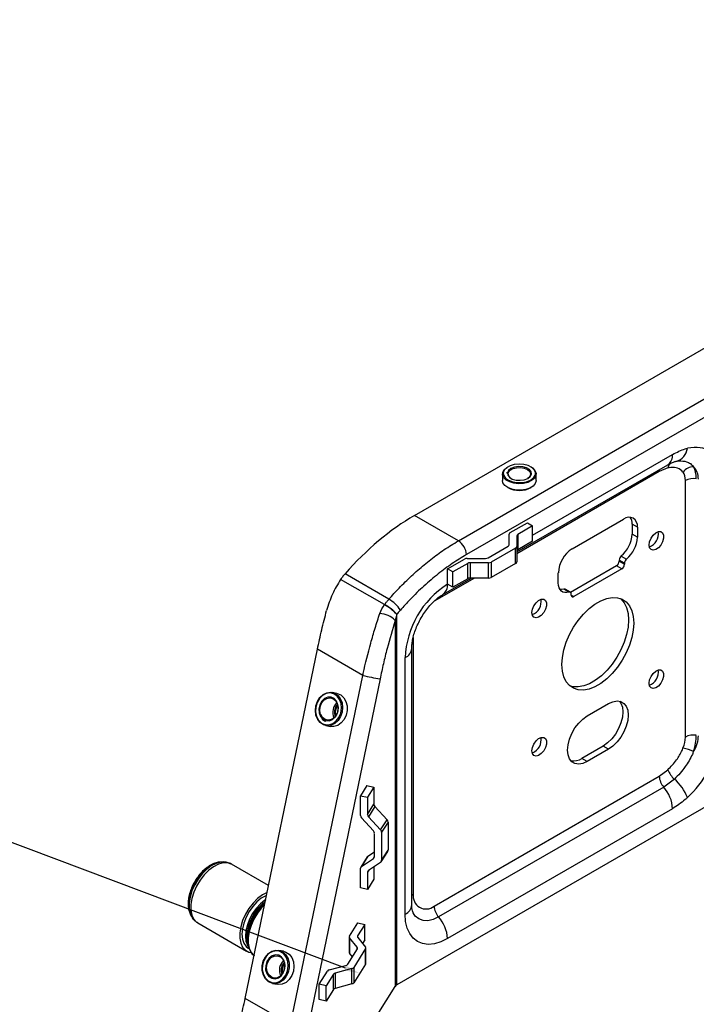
# Model space of a CAD drawing. Header units: millimetres. Extents: x 16386 to 23226, y -7201 to -2390.
# Tile 83 of 94: x 20605 to 20785, y -3168 to -2907. Entities that reach past the tile are written whole.
import ezdxf
from ezdxf import colors
from ezdxf.entities.mleader import LeaderData, LeaderLine
from ezdxf.math import Vec2, Vec3

# ---------------------------------------------------------------- set-up
doc = ezdxf.new("R2010")
doc.units = ezdxf.units.MM
doc.layers.get('0').update_dxf_attribs({"linetype": 'CONTINUOUS'})
doc.layers.add('7标注层', color=4, linetype='CONTINUOUS')
doc.styles.add('标准', font='仿宋GB2312_0.shx', dxfattribs={"width": 0.667})

msp = doc.modelspace()

# ---------------------------------------------------------------- linework, layer by layer
at = {"color": 7, "linetype": 'Continuous', "lineweight": 25}
for p, q in [((20709.87, -3038.53), (20938.14, -2906.75)), ((20721.53, -3045.27), (20949.81, -2913.49)), ((20951.93, -2917.16), (20723.65, -3048.94)), ((20970.37, -3010.21), (20705.21, -3163.29)), ((20737.03, -3048.22), (20777.2, -3025.03)), ((20733.26, -3027.5), (20733.26, -3029.22)), ((20734.45, -3027.09), (20734.36, -3027.39)), ((20742.21, -3029.22), (20742.21, -3027.5)), ((20777.18, -3025.9), (20774.91, -3026.82)), ((20781.85, -3097.41), (20781.85, -3029.23)), ((20721.53, -3045.27), (20709.87, -3038.53)), ((20735.32, -3043.09), (20739.86, -3040.47)), ((20739.86, -3040.47), (20741.27, -3041.29)), ((20751.77, -3047.37), (20765.42, -3039.49)), ((20769.1, -3041.61), (20767.68, -3040.8)), ((20767.68, -3040.8), (20767.68, -3043.49)), ((20735.03, -3046.29), (20735.03, -3043.5)), ((20741.27, -3041.29), (20737.32, -3043.57)), ((20741.27, -3045.37), (20741.27, -3041.29)), ((20769.1, -3044.31), (20767.68, -3043.49)), ((20769.1, -3041.61), (20769.1, -3044.31)), ((20737.03, -3043.98), (20737.03, -3046.77)), ((20737.32, -3043.57), (20737.32, -3047.65)), ((20741.27, -3045.37), (20737.32, -3047.65)), ((20729.42, -3049.76), (20734.74, -3046.7)), ((20736.74, -3047.17), (20730.25, -3050.92)), ((20736.74, -3051.26), (20736.74, -3047.17)), ((20737.03, -3046.77), (20737.03, -3050.85)), ((20718.64, -3052.72), (20723.18, -3050.1)), ((20724.01, -3051.26), (20720.06, -3053.54)), ((20723.89, -3049.93), (20728.71, -3049.93)), ((20724.01, -3055.34), (20724.01, -3051.26)), ((20729.54, -3051.09), (20724.71, -3051.09)), ((20724.71, -3051.09), (20724.71, -3055.17)), ((20729.54, -3055.17), (20729.54, -3051.09)), ((20730.25, -3050.92), (20730.25, -3055)), ((20736.74, -3051.26), (20730.25, -3055)), ((20765.67, -3051.23), (20764.25, -3050.41)), ((20764.25, -3050.41), (20764.25, -3050.7)), ((20764.25, -3050.7), (20765.67, -3051.51)), ((20764.81, -3049.3), (20766.22, -3050.11)), ((20765.67, -3051.23), (20765.67, -3051.51)), ((20720.06, -3053.54), (20718.64, -3052.72)), ((20718.64, -3056.8), (20718.64, -3052.72)), ((20720.06, -3057.62), (20720.06, -3053.54)), ((20748.09, -3056.43), (20748.09, -3053.74)), ((20763.54, -3051.92), (20751.35, -3058.96)), ((20764.96, -3052.74), (20752.23, -3060.09)), ((20764.96, -3052.74), (20763.54, -3051.92)), ((20701.89, -3062.23), (20690.26, -3055.52)), ((20691.18, -3054.3), (20691.42, -3054.03)), ((20703.09, -3060.77), (20691.42, -3054.03)), ((20717.4, -3059.55), (20724.99, -3055.17)), ((20724.01, -3055.34), (20720.06, -3057.62)), ((20729.54, -3055.17), (20724.71, -3055.17)), ((20720.06, -3057.62), (20718.64, -3056.8)), ((20750.97, -3058.91), (20749.56, -3058.1)), ((20751.32, -3058.93), (20749.9, -3058.12)), ((20751.52, -3059.68), (20751.52, -3059.39)), ((20705.19, -3064.83), (20704.74, -3066.41)), ((20704.74, -3066.41), (20704.74, -3163.71)), ((20705.21, -3064.79), (20705.19, -3064.83)), ((20705.21, -3163.29), (20705.21, -3064.79)), ((20709.55, -3070.96), (20709.55, -3139.14)), ((20664.92, -3166.88), (20684.09, -3074.09)), ((20696.14, -3081.05), (20684.09, -3074.09)), ((20709.15, -3142.03), (20709.15, -3073.85)), ((20707.39, -3144.48), (20707.39, -3076.3)), ((20676.97, -3173.84), (20696.14, -3081.05)), ((20700.72, -3081.98), (20681.55, -3174.77)), ((20689.24, -3085.8), (20688, -3085.56)), ((20755.77, -3091.81), (20761.42, -3088.54)), ((20686.33, -3094.36), (20687.56, -3094.59)), ((20760.01, -3099.81), (20754.35, -3103.08)), ((20761.42, -3100.63), (20755.77, -3103.89)), ((20761.42, -3100.63), (20760.01, -3099.81)), ((20755.77, -3103.89), (20754.35, -3103.08)), ((20774.91, -3107.83), (20777.18, -3106.13)), ((20715.11, -3142.35), (20774.91, -3107.83)), ((20778.92, -3108.58), (20776.08, -3110.71)), ((20697.22, -3110.32), (20695.51, -3113.04)), ((20697.22, -3110.32), (20699.1, -3110.72)), ((20699.1, -3110.72), (20697.39, -3113.43)), ((20699.1, -3110.72), (20699.1, -3115.28)), ((20776.08, -3110.71), (20716.29, -3145.23)), ((20695.51, -3118.27), (20695.51, -3113.04)), ((20695.51, -3113.04), (20697.39, -3113.43)), ((20697.39, -3113.43), (20697.39, -3117.99)), ((20697.39, -3117.99), (20699.1, -3115.28)), ((20699.37, -3115.91), (20697.66, -3118.63)), ((20699.37, -3115.91), (20702.58, -3119.38)), ((20778.44, -3116.46), (20718.64, -3150.98)), ((20698.99, -3122.37), (20695.78, -3118.91)), ((20697.66, -3118.63), (20700.87, -3122.09)), ((20700.87, -3122.09), (20702.58, -3119.38)), ((20702.86, -3120.01), (20701.15, -3122.72)), ((20702.86, -3120.01), (20702.86, -3127.5)), ((20699.27, -3129.14), (20699.27, -3123.01)), ((20701.15, -3122.72), (20701.15, -3130.21)), ((20697.31, -3129.25), (20695.6, -3131.96)), ((20697.49, -3129.06), (20695.78, -3131.78)), ((20695.78, -3131.78), (20698.99, -3129.66)), ((20697.49, -3129.06), (20699.27, -3127.89)), ((20701.05, -3130.55), (20702.76, -3127.84)), ((20701.15, -3130.21), (20702.86, -3127.5)), ((20658.47, -3130.64), (20658.26, -3130.65)), ((20658.91, -3130.63), (20658.47, -3130.64)), ((20658.91, -3130.63), (20658.76, -3130.64)), ((20671.11, -3136.89), (20661.3, -3131.22)), ((20695.51, -3137.53), (20695.51, -3132.29)), ((20700.87, -3130.73), (20697.66, -3132.85)), ((20699.1, -3131.9), (20699.1, -3135.21)), ((20697.39, -3133.37), (20697.39, -3137.93)), ((20697.39, -3137.93), (20695.51, -3137.53)), ((20699.1, -3135.21), (20697.39, -3137.93)), ((20650.38, -3144.65), (20650.59, -3145.04)), ((20652.3, -3146.81), (20665.28, -3154.31)), ((20692.6, -3150.31), (20694.79, -3146.83)), ((20696.67, -3147.23), (20694.76, -3150.26)), ((20694.79, -3146.83), (20696.67, -3147.23)), ((20696.67, -3151.31), (20696.67, -3147.23)), ((20692.54, -3150.51), (20692.54, -3154.59)), ((20694.67, -3153.28), (20692.63, -3150.75)), ((20692.63, -3150.75), (20692.63, -3154.83)), ((20694.8, -3150.7), (20696.84, -3153.22)), ((20665.46, -3152.32), (20665.64, -3152.96)), ((20696.67, -3151.31), (20696.07, -3152.27)), ((20665.73, -3153.53), (20665.86, -3153.6)), ((20675.08, -3154.35), (20673.84, -3154.11)), ((20692.14, -3157.8), (20694.71, -3153.72)), ((20693.4, -3155.79), (20692.63, -3154.83)), ((20696.87, -3153.66), (20693.73, -3158.64)), ((20696.87, -3157.75), (20696.87, -3153.66)), ((20696.93, -3157.55), (20696.93, -3153.47)), ((20687.24, -3159.3), (20691.62, -3158.12)), ((20696.87, -3157.75), (20693.73, -3162.72)), ((20693.73, -3158.64), (20693.73, -3162.72)), ((20684.53, -3163.1), (20686.73, -3159.63)), ((20688.32, -3160.47), (20686.41, -3163.5)), ((20688.32, -3164.55), (20688.32, -3160.47)), ((20693.22, -3158.97), (20688.84, -3160.14)), ((20688.84, -3160.14), (20688.84, -3164.23)), ((20693.22, -3163.05), (20693.22, -3158.97)), ((20672.17, -3162.9), (20673.4, -3163.14)), ((20679.75, -3203.36), (20704.74, -3163.71)), ((20686.41, -3163.5), (20684.53, -3163.1)), ((20684.53, -3167.19), (20684.53, -3163.1)), ((20686.41, -3167.58), (20686.41, -3163.5)), ((20693.22, -3163.05), (20688.84, -3164.23)), ((20688.32, -3164.55), (20686.41, -3167.58)), ((20676.97, -3173.84), (20664.92, -3166.88)), ((20686.41, -3167.58), (20684.53, -3167.19))]:
    msp.add_line(p, q, dxfattribs=at)
at = {"color": 8, "linetype": 'Continuous', "lineweight": 25}
for p, q in [((20741.27, -3043.74), (20778.44, -3022.28)), ((20774.91, -3026.82), (20737.03, -3048.69)), ((20725.8, -3055.17), (20715.11, -3061.34)), ((20751.52, -3059.68), (20752.23, -3060.09)), ((20698.99, -3129.66), (20699.26, -3129.23)), ((20697.75, -3132.79), (20697.39, -3133.37)), ((20694.76, -3150.26), (20694.76, -3150.65)), ((20694.67, -3153.77), (20694.67, -3153.28)), ((20674.57, -3160.13), (20674.69, -3160.42))]:
    msp.add_line(p, q, dxfattribs=at)
at = {"color": 7, "linetype": 'Continuous', "lineweight": 25, "flags": 128}
for points in [[(20741.99, -3027.57), (20741.99, -3027.11), (20741.68, -3026.39), (20741.02, -3025.76), (20740.07, -3025.27), (20738.91, -3024.97), (20737.65, -3024.87), (20736.39, -3025), (20735.25, -3025.33), (20734.34, -3025.84), (20733.72, -3026.49), (20733.47, -3027.21), (20733.46, -3027.27)], [(20740.83, -3025.64), (20741.23, -3025.89), (20741.88, -3026.53), (20742.19, -3027.24), (20742.14, -3027.98), (20741.73, -3028.67), (20741, -3029.27), (20740, -3029.73), (20738.82, -3030.01), (20737.55, -3030.09), (20736.3, -3029.95), (20735.17, -3029.62), (20734.24, -3029.12), (20733.59, -3028.48), (20733.28, -3027.77), (20733.34, -3027.03), (20733.74, -3026.34), (20734.48, -3025.74), (20734.64, -3025.64)], [(20734.63, -3027.79), (20735.08, -3028.38), (20735.86, -3028.84), (20736.86, -3029.12), (20737.96, -3029.18), (20739.04, -3029.03), (20739.96, -3028.67), (20740.61, -3028.15), (20740.92, -3027.53), (20740.84, -3026.89), (20740.39, -3026.31), (20739.61, -3025.85), (20738.62, -3025.57), (20737.51, -3025.5), (20736.43, -3025.65), (20735.51, -3026.01), (20734.86, -3026.53), (20734.55, -3027.15), (20734.63, -3027.79)], [(20737.01, -3025.82), (20738.05, -3025.78), (20739.05, -3025.95), (20739.89, -3026.3), (20740.48, -3026.8), (20740.73, -3027.38), (20740.62, -3027.98), (20740.16, -3028.52), (20739.93, -3028.69)], [(20742.21, -3029.22), (20742.21, -3029.32), (20741.97, -3030.05), (20741.4, -3030.7), (20740.53, -3031.24), (20739.43, -3031.61), (20738.19, -3031.79), (20736.92, -3031.76), (20735.71, -3031.52), (20734.67, -3031.1), (20733.88, -3030.53), (20733.39, -3029.85), (20733.26, -3029.22)], [(20772.21, -3046.39), (20772.34, -3045.5), (20772.71, -3044.58), (20773.28, -3043.76), (20773.97, -3043.13), (20774.68, -3042.8), (20775.32, -3042.8), (20775.8, -3043.13), (20776.06, -3043.75), (20776.06, -3044.58), (20775.8, -3045.49), (20775.32, -3046.38), (20774.68, -3047.12), (20773.97, -3047.61), (20773.28, -3047.78), (20772.71, -3047.61), (20772.34, -3047.13), (20772.21, -3046.39)], [(20750.97, -3058.91), (20750.38, -3059.04), (20749.83, -3059.03), (20749.33, -3058.89), (20748.9, -3058.62), (20748.56, -3058.22), (20748.3, -3057.72), (20748.15, -3057.11), (20748.09, -3056.43)], [(20749.56, -3058.1), (20748.96, -3058.23), (20748.56, -3058.23)], [(20751.52, -3059.39), (20751.51, -3059.26), (20751.48, -3059.14), (20751.44, -3059.05), (20751.37, -3058.97), (20751.29, -3058.92), (20751.19, -3058.89), (20751.08, -3058.89), (20750.97, -3058.91)], [(20741.09, -3064.35), (20741.23, -3063.46), (20741.6, -3062.54), (20742.17, -3061.72), (20742.86, -3061.1), (20743.57, -3060.76), (20744.21, -3060.76), (20744.69, -3061.09), (20744.95, -3061.71), (20744.95, -3062.54), (20744.69, -3063.46), (20744.21, -3064.34), (20743.57, -3065.08), (20742.86, -3065.57), (20742.17, -3065.74), (20741.6, -3065.57), (20741.23, -3065.09), (20741.09, -3064.35)], [(20749.05, -3078.13), (20749.18, -3076.24), (20749.57, -3074.25), (20750.2, -3072.22), (20751.06, -3070.2), (20752.13, -3068.24), (20753.37, -3066.41), (20754.76, -3064.74), (20756.25, -3063.29), (20757.81, -3062.09), (20759.38, -3061.18), (20760.94, -3060.58), (20762.43, -3060.31), (20763.82, -3060.38), (20765.06, -3060.78), (20766.13, -3061.5), (20766.99, -3062.53), (20767.62, -3063.83), (20768.01, -3065.37), (20768.14, -3067.11), (20768.01, -3069), (20767.62, -3070.99), (20766.99, -3073.02), (20766.13, -3075.04), (20765.06, -3077), (20763.82, -3078.83), (20762.43, -3080.5), (20760.94, -3081.95), (20759.38, -3083.15), (20757.81, -3084.06), (20756.25, -3084.66), (20754.76, -3084.93), (20753.37, -3084.86), (20752.13, -3084.46), (20751.06, -3083.74), (20750.2, -3082.71), (20749.57, -3081.41), (20749.18, -3079.87), (20749.05, -3078.13)], [(20764.6, -3060.58), (20764.71, -3060.68), (20765.58, -3061.71), (20766.21, -3063.01), (20766.6, -3064.55), (20766.73, -3066.29), (20766.6, -3068.18), (20766.21, -3070.17), (20765.58, -3072.2), (20764.71, -3074.23), (20763.65, -3076.18), (20762.4, -3078.02), (20761.02, -3079.68), (20759.52, -3081.14), (20757.97, -3082.33), (20756.39, -3083.24), (20754.84, -3083.84), (20753.35, -3084.11), (20751.96, -3084.05), (20751.18, -3083.84)], [(20772.21, -3083.13), (20772.34, -3082.25), (20772.71, -3081.33), (20773.28, -3080.5), (20773.97, -3079.88), (20774.68, -3079.54), (20775.32, -3079.54), (20775.8, -3079.88), (20776.06, -3080.5), (20776.06, -3081.32), (20775.8, -3082.24), (20775.32, -3083.13), (20774.68, -3083.86), (20773.97, -3084.35), (20773.28, -3084.52), (20772.71, -3084.35), (20772.34, -3083.87), (20772.21, -3083.13)], [(20683.68, -3089.14), (20684.09, -3087.94), (20684.75, -3086.91), (20685.61, -3086.12), (20686.59, -3085.64), (20687.62, -3085.52), (20688.61, -3085.75), (20689.49, -3086.33), (20690.17, -3087.2), (20690.62, -3088.29), (20690.78, -3089.52), (20690.65, -3090.78), (20690.24, -3091.98), (20689.58, -3093.01), (20688.72, -3093.8), (20687.74, -3094.28), (20686.71, -3094.4), (20685.72, -3094.17), (20684.84, -3093.59), (20684.16, -3092.72), (20683.71, -3091.63), (20683.55, -3090.4), (20683.68, -3089.14)], [(20686.32, -3094.15), (20687.15, -3094.16), (20688.17, -3093.83), (20689.08, -3093.15), (20689.81, -3092.19), (20690.3, -3091.03), (20690.5, -3089.77), (20690.39, -3088.53), (20689.99, -3087.41), (20689.32, -3086.52), (20688.45, -3085.93), (20687.46, -3085.69), (20686.43, -3085.84), (20685.45, -3086.34), (20684.62, -3087.17), (20684, -3088.24), (20683.66, -3089.47), (20683.61, -3090.73), (20683.87, -3091.93), (20684.41, -3092.94), (20685.19, -3093.7), (20685.55, -3093.9)], [(20686.36, -3093.06), (20687.26, -3093.08), (20688.13, -3092.71), (20688.86, -3092.01), (20689.38, -3091.06), (20689.62, -3089.97), (20689.55, -3088.88), (20689.18, -3087.92), (20688.54, -3087.2), (20687.73, -3086.81), (20686.84, -3086.8), (20685.97, -3087.17), (20685.23, -3087.87), (20684.71, -3088.82), (20684.47, -3089.9), (20684.55, -3090.99), (20684.92, -3091.95), (20685.55, -3092.67), (20686.36, -3093.06)], [(20684.83, -3089.41), (20685.19, -3088.44), (20685.79, -3087.65), (20686.55, -3087.15), (20687.39, -3086.98), (20688.2, -3087.17), (20688.89, -3087.7), (20689.37, -3088.5), (20689.58, -3089.48), (20689.5, -3090.51), (20689.14, -3091.48), (20688.54, -3092.27), (20687.78, -3092.77), (20686.94, -3092.94), (20686.13, -3092.75), (20685.44, -3092.22), (20684.96, -3091.42), (20684.94, -3091.38)], [(20689.24, -3085.8), (20689.36, -3085.83), (20690.3, -3086.23), (20691.09, -3086.96), (20691.67, -3087.95), (20691.97, -3089.13), (20691.99, -3090.39), (20691.72, -3091.63), (20691.18, -3092.76), (20690.41, -3093.68), (20689.48, -3094.32), (20688.46, -3094.62), (20687.56, -3094.59)], [(20764.35, -3087.89), (20764.72, -3088.43), (20765.11, -3089.48), (20765.24, -3090.75), (20765.11, -3092.17), (20764.72, -3093.67), (20764.1, -3095.17), (20763.27, -3096.61), (20762.28, -3097.9), (20761.17, -3098.99), (20760.01, -3099.81)], [(20761.42, -3088.54), (20762.59, -3088.02), (20763.69, -3087.83), (20764.69, -3087.98), (20765.51, -3088.46), (20766.14, -3089.24), (20766.52, -3090.3), (20766.66, -3091.56), (20766.52, -3092.98), (20766.14, -3094.49), (20765.51, -3095.99), (20764.69, -3097.43), (20763.69, -3098.72), (20762.59, -3099.8), (20761.42, -3100.63)], [(20689.04, -3091.66), (20688.91, -3091.09), (20688.96, -3090.22)], [(20755.77, -3103.89), (20754.6, -3104.41), (20753.5, -3104.61), (20752.5, -3104.46), (20751.68, -3103.98), (20751.05, -3103.19), (20750.67, -3102.14), (20750.53, -3100.87), (20750.67, -3099.45), (20751.05, -3097.95), (20751.68, -3096.44), (20752.5, -3095.01), (20753.5, -3093.72), (20754.6, -3092.63), (20755.77, -3091.81)], [(20741.09, -3101.1), (20741.23, -3100.21), (20741.6, -3099.29), (20742.17, -3098.46), (20742.86, -3097.84), (20743.57, -3097.51), (20744.21, -3097.5), (20744.69, -3097.84), (20744.95, -3098.46), (20744.95, -3099.28), (20744.69, -3100.2), (20744.21, -3101.09), (20743.57, -3101.83), (20742.86, -3102.31), (20742.17, -3102.48), (20741.6, -3102.31), (20741.23, -3101.83), (20741.09, -3101.1)], [(20670.74, -3138.69), (20669.46, -3139.36), (20668.19, -3140.32), (20666.98, -3141.53), (20665.89, -3142.95), (20664.95, -3144.51), (20664.22, -3146.16), (20663.71, -3147.82), (20663.45, -3149.42), (20663.45, -3150.91), (20663.71, -3152.22), (20664.22, -3153.29), (20664.95, -3154.09), (20665.89, -3154.57), (20666.39, -3154.69)], [(20670.57, -3139.5), (20670.38, -3139.59), (20669.18, -3140.28), (20668.01, -3141.24), (20666.92, -3142.44), (20665.95, -3143.81), (20665.15, -3145.3), (20664.55, -3146.84), (20664.18, -3148.37), (20664.05, -3149.82), (20664.18, -3151.12), (20664.55, -3152.22), (20665.15, -3153.07), (20665.73, -3153.53)], [(20670.25, -3141.08), (20669.3, -3141.89), (20668.18, -3143.11), (20667.19, -3144.51), (20666.37, -3146.04), (20665.76, -3147.61), (20665.38, -3149.18), (20665.25, -3150.66), (20665.38, -3151.99), (20665.46, -3152.32)], [(20670.17, -3141.45), (20670.09, -3141.52), (20668.9, -3142.71), (20667.83, -3144.1), (20666.92, -3145.63), (20666.2, -3147.24), (20665.7, -3148.87), (20665.45, -3150.44), (20665.45, -3151.9), (20665.7, -3153.18), (20666.2, -3154.23), (20666.3, -3154.38)], [(20649.93, -3143.44), (20650.06, -3143.89), (20650.38, -3144.65)], [(20718.64, -3150.98), (20716.88, -3151.83), (20715.17, -3152.35), (20713.53, -3152.51), (20712.03, -3152.31), (20710.69, -3151.76), (20709.54, -3150.87), (20708.62, -3149.67), (20707.94, -3148.17), (20707.53, -3146.43), (20707.39, -3144.48)], [(20675.74, -3161.13), (20674.96, -3162.04), (20674.03, -3162.66), (20673.01, -3162.94), (20671.99, -3162.86), (20671.05, -3162.44), (20670.27, -3161.69), (20669.72, -3160.68), (20669.43, -3159.5), (20669.42, -3158.24), (20669.71, -3157), (20670.27, -3155.88), (20671.05, -3154.98), (20671.98, -3154.36), (20673, -3154.08), (20674.02, -3154.15), (20674.96, -3154.58), (20675.74, -3155.33), (20676.29, -3156.33), (20676.58, -3157.51), (20676.59, -3158.77), (20676.3, -3160.01), (20675.74, -3161.13)], [(20673.95, -3154.35), (20673.28, -3154.24), (20672.25, -3154.39), (20671.28, -3154.9), (20670.45, -3155.73), (20669.84, -3156.81), (20669.49, -3158.03), (20669.45, -3159.3), (20669.72, -3160.49), (20670.26, -3161.5), (20671.04, -3162.25), (20671.98, -3162.66), (20672.04, -3162.67)], [(20674.58, -3155.92), (20673.81, -3155.43), (20672.93, -3155.31), (20672.04, -3155.58), (20671.25, -3156.19), (20670.67, -3157.08), (20670.35, -3158.14), (20670.33, -3159.25), (20670.63, -3160.26), (20671.19, -3161.05), (20671.97, -3161.54), (20672.85, -3161.66), (20673.73, -3161.39), (20674.52, -3160.78), (20675.11, -3159.89), (20675.43, -3158.83), (20675.44, -3157.72), (20675.15, -3156.71), (20674.58, -3155.92)], [(20674.84, -3160.27), (20674.19, -3160.98), (20673.39, -3161.4), (20672.55, -3161.47), (20671.76, -3161.18), (20671.12, -3160.57), (20670.71, -3159.71), (20670.58, -3158.71), (20670.74, -3157.68), (20671.17, -3156.75), (20671.82, -3156.03), (20672.62, -3155.61), (20673.46, -3155.54), (20674.25, -3155.83), (20674.89, -3156.44), (20675.3, -3157.3), (20675.43, -3158.31), (20675.27, -3159.34), (20675.18, -3159.59)], [(20675.08, -3154.35), (20675.74, -3154.56), (20676.61, -3155.15), (20677.28, -3156.04), (20677.71, -3157.14), (20677.86, -3158.37), (20677.71, -3159.64), (20677.29, -3160.83), (20676.61, -3161.85), (20675.75, -3162.62), (20674.76, -3163.08), (20673.73, -3163.18), (20673.4, -3163.14)]]:
    msp.add_lwpolyline(points, dxfattribs=at)
at = {"color": 8, "linetype": 'Continuous', "lineweight": 25, "flags": 128}
for points in [[(20733.46, -3027.27), (20733.59, -3027.94), (20734.08, -3028.62), (20734.89, -3029.18), (20735.96, -3029.59), (20737.19, -3029.79), (20738.46, -3029.77), (20739.67, -3029.54), (20740.71, -3029.12), (20741.48, -3028.53), (20741.92, -3027.84), (20741.99, -3027.57)], [(20734.74, -3027.5), (20734.85, -3027.03), (20735.31, -3026.49), (20736.06, -3026.07), (20737.01, -3025.82)], [(20774.91, -3026.82), (20774.93, -3026.5), (20774.96, -3026.32)], [(20684.94, -3091.38), (20684.75, -3090.44), (20684.83, -3089.41)], [(20688.96, -3090.22), (20689.28, -3089.42), (20689.53, -3089.07)], [(20685.55, -3093.9), (20686.13, -3094.11), (20686.32, -3094.15)], [(20658.26, -3130.65), (20657.94, -3130.68), (20656.75, -3131.01), (20655.53, -3131.65), (20654.32, -3132.56), (20653.17, -3133.72), (20652.13, -3135.07), (20651.24, -3136.56), (20650.54, -3138.12), (20650.06, -3139.7), (20649.81, -3141.23), (20649.81, -3142.65), (20649.93, -3143.44)], [(20658.76, -3130.64), (20658.37, -3130.68), (20657.15, -3131.02), (20655.89, -3131.67), (20654.64, -3132.61), (20653.46, -3133.8), (20652.39, -3135.19), (20651.48, -3136.72), (20650.76, -3138.33), (20650.26, -3139.95), (20650.01, -3141.52), (20650.01, -3142.98), (20650.26, -3144.26), (20650.57, -3145)], [(20661.3, -3131.22), (20661.19, -3131.16), (20660.17, -3130.84), (20659.01, -3130.85), (20657.77, -3131.2), (20656.48, -3131.87), (20655.21, -3132.83), (20654, -3134.04), (20652.91, -3135.46), (20651.97, -3137.02), (20651.24, -3138.66), (20650.73, -3140.32), (20650.47, -3141.93), (20650.47, -3143.42), (20650.73, -3144.72), (20651.24, -3145.8), (20651.97, -3146.59), (20652.3, -3146.81)], [(20709.15, -3139.44), (20709.28, -3139.33), (20709.55, -3139.14)], [(20670.34, -3140.65), (20670.1, -3140.81), (20668.93, -3141.77), (20667.84, -3142.97), (20666.87, -3144.34), (20666.07, -3145.83), (20665.47, -3147.37), (20665.1, -3148.9), (20664.97, -3150.35), (20665.1, -3151.65), (20665.47, -3152.75), (20665.68, -3153.13)], [(20670.06, -3142), (20669.25, -3142.84), (20668.16, -3144.26), (20667.23, -3145.82), (20666.49, -3147.47), (20665.98, -3149.13), (20665.73, -3150.74), (20665.73, -3152.22), (20665.98, -3153.53), (20666.49, -3154.6), (20667.23, -3155.4), (20667.28, -3155.44)], [(20716.29, -3145.23), (20714.83, -3145.9), (20713.43, -3146.22), (20712.15, -3146.17), (20711.02, -3145.75), (20710.09, -3144.98), (20709.51, -3144.12)], [(20672.04, -3162.67), (20673.01, -3162.7), (20674.02, -3162.37), (20674.93, -3161.69), (20675.66, -3160.73), (20676.15, -3159.57), (20676.34, -3158.31), (20676.23, -3157.06), (20675.82, -3155.95), (20675.15, -3155.06)], [(20675.15, -3155.06), (20674.28, -3154.47), (20673.95, -3154.35)]]:
    msp.add_lwpolyline(points, dxfattribs=at)
at = {"color": 8, "linetype": 'Continuous', "lineweight": 25}
for centre, radius, start, end in [((20775.45, -3022.58), 3, 305.5359, 5.776), ((20778.29, -3020.12), 4.14, 285.9027, 352.1419), ((20779.6, -3026.37), 2.47, 135.0703, 168.914), ((20715.65, -3057.1), 3.01, 305.5822, 5.7715), ((20706.16, -3073.56), 3, 294.2237, 354.4166), ((20706.16, -3141.74), 3, 294.221, 354.4589), ((20677.33, -3159.34), 2.88, 135.003, 196.1141)]:
    msp.add_arc(centre, radius, start, end, dxfattribs=at)
at = {"color": 7, "linetype": 'Continuous', "lineweight": 25}
for centre, radius, start, end in [((20736.13, -3027.42), 1.39, 183.3868, 245.3583), ((20784.04, -3029.17), 3.58, 90.2355, 142.2026), ((20783.96, -3033.32), 4.61, 80.2284, 117.3575), ((20737.74, -3025.53), 6.36, 240.9057, 299.0941), ((20766.85, -3041.25), 2.27, 350.7862, 129.2029), ((20764.53, -3040.65), 3.16, 357.4005, 31.706), ((20735.53, -3043.55), 0.503, 114.3768, 174.3051), ((20759.55, -3043.07), 8.15, 310.2116, 357.0692), ((20770.91, -3043.39), 3.76, 291.1842, 8.8212), ((20719.05, -3049.15), 4.61, 2.6052, 57.3948), ((20737.53, -3044.03), 0.503, 114.3759, 174.3038), ((20760.96, -3043.89), 8.15, 310.2116, 357.0692), ((20734.53, -3046.24), 0.503, 294.3759, 354.3038), ((20736.53, -3046.72), 0.503, 294.3768, 354.3051), ((20737.53, -3048.11), 0.503, 114.3759, 174.3038), ((20756.08, -3054.1), 7.99, 122.6056, 177.3945), ((20723.86, -3051.37), 1.44, 88.8566, 118.0397), ((20724.69, -3052.53), 1.44, 88.8562, 118.039), ((20728.74, -3048.49), 1.44, 268.8541, 298.0411), ((20729.57, -3049.64), 1.44, 268.8566, 298.0397), ((20736.53, -3050.8), 0.503, 294.3768, 354.3051), ((20762.72, -3050.63), 1.54, 302.6057, 357.3936), ((20765.82, -3050.49), 1.57, 130.2099, 177.0714), ((20767.23, -3051.31), 1.57, 130.2099, 177.0714), ((20764.13, -3051.44), 1.54, 302.6057, 357.3936), ((20724.69, -3056.61), 1.44, 88.8562, 118.039), ((20729.57, -3053.73), 1.44, 268.8566, 298.0397), ((20731.65, -3077.31), 24.28, 122.3868, 177.6132), ((20749.71, -3058.49), 0.416, 62.1319, 111.3199), ((20698.47, -3068.69), 9.17, 33.2746, 59.7568), ((20739.79, -3061.35), 3.76, 291.1842, 8.8212), ((20751.96, -3059.75), 0.437, 170.7857, 309.2028), ((20695.23, -3074.09), 13.6, 42.8877, 60.659), ((20695.08, -3074.03), 13.71, 42.3655, 59.9542), ((20700.32, -3070.78), 6.22, 44.6637, 86.7976), ((20770.91, -3080.14), 3.76, 291.1844, 8.821), ((20730.09, -2925.16), 159.55, 257.7111, 259.3913), ((20691.54, -3090.85), 3.39, 166.5751, 205.714), ((20691.51, -3090.71), 3.33, 132.4916, 168.7467), ((20739.79, -3098.1), 3.76, 291.1844, 8.821), ((20783.96, -3101.5), 4.61, 80.2284, 117.3575), ((20779.46, -3111.15), 10.9, 65.2438, 80.7454), ((20752.03, -3099.58), 4.2, 261.7421, 303.5616), ((20782.98, -3103.87), 6.22, 201.2299, 229.2117), ((20779.55, -3107.61), 4.65, 182.7546, 221.8283), ((20770.79, -3118), 12.44, 21.2299, 49.2122), ((20769.16, -3116.9), 9.29, 2.7541, 41.8288), ((20700.06, -3115.24), 0.958, 182.2359, 224.6189), ((20696.47, -3118.24), 0.957, 182.2329, 224.6183), ((20698.35, -3117.95), 0.958, 182.2384, 224.6164), ((20701.9, -3120.05), 0.957, 2.2329, 44.6183), ((20698.31, -3123.04), 0.958, 2.24, 44.6148), ((20700.19, -3122.76), 0.958, 2.236, 44.6152), ((20697.83, -3129.57), 0.606, 123.06, 147.6383), ((20698.66, -3129.15), 0.609, 303.2117, 0.9627), ((20702.23, -3127.51), 0.622, 328.1294, 0.6719), ((20696.12, -3132.28), 0.609, 123.2029, 180.9746), ((20700.54, -3130.22), 0.609, 303.2058, 0.9712), ((20698, -3133.36), 0.609, 123.2081, 180.9663), ((20712.94, -3139.69), 3.43, 170.786, 309.2035), ((20719.75, -3142.13), 4.65, 182.7546, 221.8283), ((20709.36, -3151.42), 9.29, 2.7541, 41.8288), ((20692.91, -3150.51), 0.364, 146.8388, 221.8103), ((20695.07, -3150.45), 0.364, 146.836, 221.8127), ((20694.4, -3153.52), 0.364, 326.8487, 41.8057), ((20696.57, -3153.47), 0.364, 326.8291, 41.8201), ((20692.92, -3154.58), 0.384, 181.0968, 220.9207), ((20677.5, -3159.36), 3.51, 133.1062, 205.3338), ((20677.4, -3159.34), 2.66, 139.5535, 200.3898), ((20691.45, -3157.27), 0.868, 281.5932, 322.8279), ((20693.04, -3158.12), 0.868, 281.5917, 322.8294), ((20696.56, -3157.55), 0.367, 326.6577, 359.3704), ((20687.42, -3160.15), 0.868, 101.5917, 142.8294), ((20689.02, -3160.99), 0.868, 101.5946, 142.8261), ((20693.04, -3162.2), 0.868, 281.5917, 322.8294), ((20705.84, -3164.45), 1.32, 118.4306, 145.9349), ((20689.02, -3165.08), 0.868, 101.5946, 142.8261)]:
    msp.add_arc(centre, radius, start, end, dxfattribs=at)
for centre, major_axis, ratio, start_param, end_param in [((20778.03, -3035.51), (10.44, 13.88), 0.565784, 6.28222, 6.869199), ((20776.13, -3032.53), (4.57, 6.07), 0.565784, 5.63824, 6.114122), ((20773.79, -3033.06), (10.84, 6.7), 0.578857, 5.939397, 6.41528), ((20778.25, -3033.75), (4.6, 9.29), 0.493694, 5.49899, 5.974872), ((20709.87, -3079.36), (30.13, 43.33), 0.571877, 0.882616, 1.375136), ((20776.13, -3100.71), (4.57, 6.07), 0.565784, 5.162357, 5.63824), ((20778.25, -3101.94), (4.6, 9.29), 0.493694, 5.023108, 5.49899), ((20773.79, -3101.25), (10.84, 6.7), 0.578857, 5.463515, 5.939397), ((20778.03, -3103.69), (10.44, 13.88), 0.565784, 4.40728, 5.449687)]:
    msp.add_ellipse(centre, major_axis=major_axis, ratio=ratio, start_param=start_param, end_param=end_param, dxfattribs=at)
for points, knots in [([(20778.44, -3022.28), (20779.57, -3021.71), (20780.9, -3021.04), (20782.18, -3020.73), (20782.39, -3020.68)], [0, 0, 0, 0, 0.8412496, 1, 1, 1, 1]), ([(20777.19, -3025.04), (20777.53, -3024.86), (20778.21, -3024.48), (20778.98, -3024.2), (20779.31, -3024.13), (20779.43, -3024.11)], [0, 0, 0, 0, 0.393304, 0.77571, 1, 1, 1, 1]), ([(20779.45, -3024.09), (20779.6, -3024.06), (20779.88, -3024), (20780.05, -3024), (20780.13, -3024)], [0, 0, 0, 0, 0.523798, 1, 1, 1, 1]), ([(20734.81, -3027.87), (20734.78, -3027.79), (20734.72, -3027.65), (20734.76, -3027.51), (20734.77, -3027.46)], [0, 0, 0, 0, 0.58862, 1, 1, 1, 1]), ([(20781.21, -3026.98), (20780.77, -3026.58), (20779.89, -3025.77), (20778.37, -3025.68), (20777.44, -3025.85), (20777.18, -3025.9)], [0, 0, 0, 0, 0.42074, 0.838299, 1, 1, 1, 1]), ([(20703.09, -3060.77), (20703.98, -3059.78), (20705.93, -3057.61), (20709.07, -3054.55), (20712.49, -3051.54), (20716, -3048.82), (20719.04, -3046.75), (20720.89, -3045.65), (20721.53, -3045.27)], [0, 0, 0, 0, 0.15463, 0.337867, 0.521112, 0.709633, 0.898158, 1, 1, 1, 1]), ([(20723.65, -3048.94), (20722.4, -3049.7), (20719.89, -3051.23), (20716.12, -3054.04), (20712.37, -3057.23), (20709.01, -3060.47), (20706.98, -3062.72), (20706.14, -3063.66)], [0, 0, 0, 0, 0.207584, 0.415165, 0.630398, 0.845618, 1, 1, 1, 1]), ([(20690.26, -3055.52), (20689.47, -3056.8), (20687.89, -3059.4), (20686.99, -3062.32), (20686.53, -3063.8)], [0, 0, 0, 0, 0.492875, 1, 1, 1, 1]), ([(20691.18, -3054.3), (20691.08, -3054.43), (20690.87, -3054.69), (20690.56, -3055.09), (20690.36, -3055.38), (20690.26, -3055.52)], [0, 0, 0, 0, 0.321068, 0.66027, 1, 1, 1, 1]), ([(20701.94, -3062.17), (20702.02, -3062.07), (20702.24, -3061.78), (20702.62, -3061.31), (20702.93, -3060.95), (20703.09, -3060.77)], [0, 0, 0, 0, 0.200012, 0.602671, 1, 1, 1, 1]), ([(20709.15, -3073.85), (20709.15, -3073.65), (20709.16, -3073.07), (20709.29, -3071.96), (20709.61, -3070.5), (20710.11, -3068.94), (20710.79, -3067.33), (20711.62, -3065.73), (20712.6, -3064.2), (20713.67, -3062.79), (20714.79, -3061.57), (20715.92, -3060.55), (20716.79, -3059.91), (20717.26, -3059.63), (20717.4, -3059.55)], [0, 0, 0, 0, 0.046252, 0.13393, 0.223265, 0.314452, 0.407094, 0.500675, 0.594641, 0.688335, 0.78112, 0.872497, 0.962096, 1, 1, 1, 1]), ([(20684.09, -3074.09), (20684.46, -3072.37), (20685.2, -3068.89), (20686.09, -3065.51), (20686.53, -3063.8)], [0, 0, 0, 0, 0.497164, 1, 1, 1, 1]), ([(20700.67, -3064.57), (20700.67, -3064.57), (20700.95, -3063.75), (20701.42, -3062.99), (20701.89, -3062.23)], [0, 0, 0, 0, 0.000773, 1, 1, 1, 1]), ([(20701.89, -3062.23), (20701.89, -3062.23), (20701.91, -3062.21), (20701.93, -3062.19), (20701.94, -3062.17)], [0, 0, 0, 0, 0.000479, 1, 1, 1, 1]), ([(20706.14, -3063.66), (20706.01, -3063.81), (20705.75, -3064.1), (20705.45, -3064.48), (20705.27, -3064.72), (20705.21, -3064.79)], [0, 0, 0, 0, 0.402046, 0.804092, 1, 1, 1, 1]), ([(20696.14, -3081.05), (20696.18, -3080.86), (20696.81, -3077.98), (20697.87, -3073.73), (20699.4, -3068.45), (20700.24, -3065.86), (20700.67, -3064.57)], [0, 0, 0, 0, 0.033401, 0.509588, 0.754795, 1, 1, 1, 1]), ([(20704.74, -3066.41), (20704, -3068.88), (20702.88, -3072.64), (20701.59, -3077.92), (20701.01, -3080.62), (20700.72, -3081.98)], [0, 0, 0, 0, 0.492086, 0.746042, 1, 1, 1, 1]), ([(20685.24, -3092.53), (20685.38, -3092.68), (20685.68, -3093.02), (20686.09, -3093.15), (20686.3, -3093.22)], [0, 0, 0, 0, 0.473782, 1, 1, 1, 1]), ([(20777.18, -3106.13), (20777.99, -3105.28), (20779.44, -3103.78), (20780.69, -3101.65), (20781.13, -3100.59), (20781.21, -3100.4)], [0, 0, 0, 0, 0.51107, 0.91286, 1, 1, 1, 1]), ([(20784.02, -3101.26), (20783.92, -3101.51), (20783.33, -3102.91), (20782.13, -3104.92), (20780.45, -3107.07), (20779.43, -3108.08), (20778.92, -3108.58)], [0, 0, 0, 0, 0.092698, 0.50274, 0.747955, 1, 1, 1, 1]), ([(20782.39, -3113.5), (20782.18, -3113.68), (20780.9, -3114.86), (20779.57, -3115.72), (20778.44, -3116.46)], [0, 0, 0, 0, 0.15875, 1, 1, 1, 1]), ([(20658.22, -3130.67), (20658.15, -3130.67), (20657.71, -3130.66), (20656.84, -3130.92), (20655.64, -3131.46), (20654.44, -3132.29), (20653.3, -3133.35), (20652.26, -3134.6), (20651.36, -3135.99), (20650.63, -3137.48), (20650.09, -3139.01), (20649.77, -3140.53), (20649.67, -3142), (20649.81, -3142.87), (20649.88, -3143.31)], [0, 0, 0, 0, 0.015188, 0.099981, 0.188044, 0.278024, 0.368326, 0.458381, 0.548234, 0.638087, 0.728137, 0.818612, 0.909761, 1, 1, 1, 1]), ([(20661.3, -3131.24), (20661.27, -3131.22), (20660.94, -3130.96), (20660.13, -3130.74), (20659.28, -3130.58), (20658.8, -3130.65), (20658.71, -3130.66)], [0, 0, 0, 0, 0.037191, 0.473918, 0.903737, 1, 1, 1, 1]), ([(20709.5, -3144.09), (20709.47, -3144.02), (20709.39, -3143.87), (20709.23, -3143.28), (20709.15, -3142.6), (20709.15, -3142.14), (20709.15, -3142.03)], [0, 0, 0, 0, 0.254344, 0.580687, 0.898094, 1, 1, 1, 1]), ([(20650.59, -3144.97), (20650.65, -3145.1), (20650.88, -3145.58), (20651.45, -3146.24), (20652.05, -3146.62), (20652.32, -3146.79)], [0, 0, 0, 0, 0.1696091, 0.6134209, 1, 1, 1, 1]), ([(20666.41, -3154.58), (20666.42, -3154.6), (20666.62, -3154.96), (20666.93, -3155.26), (20667.27, -3155.43), (20667.28, -3155.44)], [0, 0, 0, 0, 0.036898, 0.975644, 1, 1, 1, 1]), ([(20675.12, -3159.57), (20675.08, -3159.72), (20675.03, -3159.9), (20674.93, -3160.04), (20674.9, -3160.07)], [0, 0, 0, 0, 0.779932, 1, 1, 1, 1]), ([(20659.4, -3182.3), (20659.78, -3181.66), (20660.54, -3180.37), (20661.65, -3177.91), (20662.69, -3175.16), (20663.58, -3172.34), (20664.33, -3169.56), (20664.72, -3167.78), (20664.92, -3166.88)], [0, 0, 0, 0, 0.177255, 0.354508, 0.531761, 0.709015, 0.85315, 1, 1, 1, 1])]:
    msp.add_open_spline(points, degree=3, knots=knots, dxfattribs=at)
at = {"color": 8, "linetype": 'Continuous', "lineweight": 25}
for points, knots in [([(20780.12, -3024.03), (20780.83, -3024.04), (20781.95, -3024.05), (20783.22, -3024.7), (20783.75, -3025.29), (20784.02, -3025.59)], [0, 0, 0, 0, 0.453699, 0.722549, 1, 1, 1, 1]), ([(20689.42, -3088.81), (20689.37, -3088.86), (20689.16, -3089.04), (20688.96, -3089.39), (20688.82, -3089.71), (20688.77, -3089.85), (20688.76, -3089.88), (20688.76, -3089.89), (20688.76, -3089.9), (20688.76, -3089.9), (20688.76, -3089.9), (20688.76, -3089.9), (20688.76, -3089.9), (20688.74, -3089.96), (20688.7, -3090.1), (20688.61, -3090.54), (20688.62, -3091.16), (20688.72, -3091.7), (20688.83, -3091.88), (20688.84, -3091.89)], [0, 0, 0, 0, 0.0738845, 0.2600313, 0.3576806, 0.3825687, 0.3888195, 0.3903822, 0.3907745, 0.3909721, 0.3910715, 0.3911194, 0.3911351, 0.3970619, 0.4398377, 0.5200167, 0.7910837, 0.9830154, 1, 1, 1, 1])]:
    msp.add_open_spline(points, degree=3, knots=knots, dxfattribs=at)

# ---------------------------------------------------------------- leaders
at = {"layer": '7标注层', "ltscale": 5}
ml = msp.add_multileader_mtext('Standard', dxfattribs=at)
ml.set_content('6', color=256, style='标准')
ml.set_leader_properties()
ml.build(insert=Vec2(0, 0))
ml.multileader.update_dxf_attribs({"text_right_attachment_type": 6, "dogleg_length": 0.36})
ctx = ml.context
ctx.base_point, ctx.char_height, ctx.plane_origin = Vec3(20434.3, -3035.42), 48, Vec3(20391.91, -2750.01)
ctx.right_attachment = 6
notes = []
notes.append((ctx, [(0, (1, 1, 0), (20453.03, -3069.02), (-1, 0), 0.36, [(0, [(20695.3, -3160.23)], 0, [])])]))
ctx.mtext.insert, ctx.mtext.flow_direction = Vec3(20436.3, -3011.42), 5
for ctx, leaders in notes:
    for number, flags, end, landing, length, lines in leaders:
        leader = LeaderData()
        leader.index, (leader.has_last_leader_line, leader.has_dogleg_vector, leader.attachment_direction) = number, flags
        leader.last_leader_point, leader.dogleg_vector, leader.dogleg_length = Vec3(end), Vec3(landing), length
        for number, points, colour, breaks in lines:
            line = LeaderLine()
            line.index, line.vertices, line.color, line.breaks = number, Vec3.list(points), colors.encode_raw_color(colour), breaks
            leader.lines.append(line)
        ctx.leaders.append(leader)

doc.saveas('drawing.dxf')
